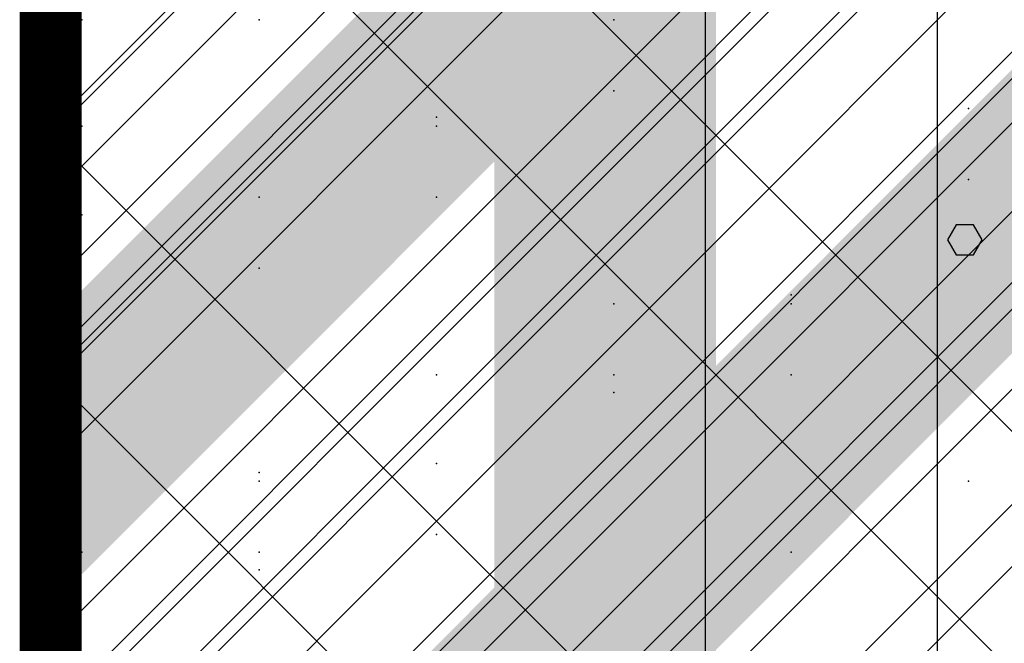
# Model space of a CAD drawing. Extents: x -2 to 113, y -136 to 16.
# Tile 247 of 256: x 49.73 to 51.36, y -43.29 to -42.26. Entities that reach past the tile are written whole.
import ezdxf

# ---------------------------------------------------------------- set-up
doc = ezdxf.new("R2010")
doc.units = 0
doc.header["$MEASUREMENT"] = 0
doc.linetypes.add('SOLID', pattern=[0])
doc.layers.get('0').update_dxf_attribs({"linetype": 'SOLID'})
for name, color, linetype in [('1', 7, 'SOLID'), ('10', 7, 'SOLID'), ('11', 7, 'SOLID'), ('12', 7, 'SOLID'), ('13', 7, 'SOLID'), ('14', 7, 'SOLID'), ('15', 7, 'SOLID'), ('16', 7, 'SOLID'), ('17', 7, 'SOLID'), ('18', 7, 'SOLID'), ('19', 7, 'SOLID'), ('2', 7, 'SOLID'), ('20', 7, 'SOLID'), ('21', 7, 'SOLID'), ('22', 7, 'SOLID'), ('23', 7, 'SOLID'), ('24', 7, 'SOLID'), ('25', 7, 'SOLID'), ('26', 7, 'SOLID'), ('27', 7, 'SOLID'), ('28', 7, 'SOLID'), ('29', 7, 'SOLID'), ('3', 7, 'SOLID'), ('30', 7, 'SOLID'), ('31', 7, 'SOLID'), ('32', 7, 'SOLID'), ('33', 7, 'SOLID'), ('34', 7, 'SOLID'), ('35', 7, 'SOLID'), ('36', 7, 'SOLID'), ('37', 7, 'SOLID'), ('38', 7, 'SOLID'), ('39', 7, 'SOLID'), ('4', 7, 'SOLID'), ('40', 7, 'SOLID'), ('41', 7, 'SOLID'), ('42', 7, 'SOLID'), ('43', 7, 'SOLID'), ('44', 7, 'SOLID'), ('45', 7, 'SOLID'), ('46', 7, 'SOLID'), ('47', 7, 'SOLID'), ('48', 7, 'SOLID'), ('49', 7, 'SOLID'), ('5', 7, 'SOLID'), ('50', 7, 'SOLID'), ('51', 7, 'SOLID'), ('52', 7, 'SOLID'), ('53', 7, 'SOLID'), ('54', 7, 'SOLID'), ('55', 7, 'SOLID'), ('56', 7, 'SOLID'), ('57', 7, 'SOLID'), ('58', 7, 'SOLID'), ('59', 7, 'SOLID'), ('6', 7, 'SOLID'), ('60', 7, 'SOLID'), ('61', 7, 'SOLID'), ('62', 7, 'SOLID'), ('63', 7, 'SOLID'), ('64', 7, 'SOLID'), ('65', 7, 'SOLID'), ('66', 7, 'SOLID'), ('67', 7, 'SOLID'), ('68', 7, 'SOLID'), ('7', 7, 'SOLID'), ('8', 7, 'SOLID'), ('9', 7, 'SOLID')]:
    doc.layers.add(name, color=color, linetype=linetype)

msp = doc.modelspace()

# ---------------------------------------------------------------- linework, layer by layer
at = {"color": 7, "linetype": 'SOLID', "const_width": 0.1029}
msp.add_lwpolyline([(49.7825, -13.1385), (49.7825, -125.6385)], dxfattribs=at)
at = {"color": 7}
msp.add_solid([(50.5178, -75.6385), (50.8854, -75.6385), (50.5178, -40.6385), (50.8854, -40.6385)], dxfattribs=at)
at = {"layer": '1', "color": 7, "linetype": 'SOLID', "const_width": 0.1029}
msp.add_lwpolyline([(49.7825, -13.1385), (49.7825, -125.6385)], dxfattribs=at)
at = {"layer": '1', "color": 7, "linetype": 'SOLID'}
msp.add_lwpolyline([(51.2531, -50.6385), (51.2531, -40.6385)], dxfattribs=at)
at = {"layer": '1', "color": 7}
for p in [(50.1281, -42.2562), (50.4222, -42.8444), (51.0104, -43.1385)]:
    msp.add_point(p, dxfattribs=at)
at = {"layer": '10', "color": 7, "linetype": 'SOLID', "const_width": 0.1029}
msp.add_lwpolyline([(49.7825, -13.1385), (49.7825, -125.6385)], dxfattribs=at)
at = {"layer": '10', "color": 7, "linetype": 'SOLID'}
msp.add_lwpolyline([(51.2531, -50.6385), (51.2531, -40.6385)], dxfattribs=at)
at = {"layer": '10', "color": 7}
for p in [(50.1281, -42.2562), (50.4222, -42.8444), (51.0104, -43.1385)]:
    msp.add_point(p, dxfattribs=at)
at = {"layer": '11', "color": 7, "linetype": 'SOLID', "const_width": 0.1029}
msp.add_lwpolyline([(49.7825, -13.1385), (49.7825, -125.6385)], dxfattribs=at)
at = {"layer": '11', "color": 7, "linetype": 'SOLID'}
for points in [[(50.8681, -45.6385), (50.8681, -25.6385)], [(51.3272, -42.6209), (51.3127, -42.596), (51.2838, -42.596), (51.2693, -42.6209), (51.2838, -42.6458), (51.3127, -42.6458), (51.3272, -42.6209)]]:
    msp.add_lwpolyline(points, dxfattribs=at)
at = {"layer": '12', "color": 7, "linetype": 'SOLID', "const_width": 0.1029}
msp.add_lwpolyline([(49.7825, -13.1385), (49.7825, -125.6385)], dxfattribs=at)
at = {"layer": '12', "color": 7, "linetype": 'SOLID'}
msp.add_lwpolyline([(49.7825, -43.4032), (54.1942, -38.9915)], dxfattribs=at)
at = {"layer": '12', "color": 7}
for p in [(50.7163, -42.3738), (50.1281, -42.6679)]:
    msp.add_point(p, dxfattribs=at)
at = {"layer": '13', "color": 7, "linetype": 'SOLID', "const_width": 0.1029}
msp.add_lwpolyline([(49.7825, -13.1385), (49.7825, -125.6385)], dxfattribs=at)
at = {"layer": '13', "color": 7, "linetype": 'SOLID'}
for points in [[(50.8681, -45.6385), (50.8681, -25.6385)], [(51.3272, -42.6209), (51.3127, -42.596), (51.2838, -42.596), (51.2693, -42.6209), (51.2838, -42.6458), (51.3127, -42.6458), (51.3272, -42.6209)]]:
    msp.add_lwpolyline(points, dxfattribs=at)
at = {"layer": '14', "color": 7, "linetype": 'SOLID', "const_width": 0.1029}
msp.add_lwpolyline([(49.7825, -13.1385), (49.7825, -125.6385)], dxfattribs=at)
at = {"layer": '14', "color": 7, "linetype": 'SOLID'}
msp.add_lwpolyline([(51.2531, -44.1385), (51.2531, -29.6385)], dxfattribs=at)
at = {"layer": '14', "color": 7}
for p in [(50.4222, -42.4326), (51.0104, -42.7267), (50.1281, -43.0209)]:
    msp.add_point(p, dxfattribs=at)
at = {"layer": '15', "color": 7, "linetype": 'SOLID', "const_width": 0.1029}
msp.add_lwpolyline([(49.7825, -13.1385), (49.7825, -125.6385)], dxfattribs=at)
at = {"layer": '15', "color": 7, "linetype": 'SOLID'}
for points in [[(50.8681, -45.6385), (50.8681, -25.6385)], [(51.3272, -42.6209), (51.3127, -42.596), (51.2838, -42.596), (51.2693, -42.6209), (51.2838, -42.6458), (51.3127, -42.6458), (51.3272, -42.6209)]]:
    msp.add_lwpolyline(points, dxfattribs=at)
at = {"layer": '16', "color": 7, "linetype": 'SOLID', "const_width": 0.1029}
msp.add_lwpolyline([(49.7825, -13.1385), (49.7825, -125.6385)], dxfattribs=at)
at = {"layer": '16', "color": 7, "linetype": 'SOLID'}
for points in [[(49.7825, -42.8591), (51.2531, -41.3885)], [(49.7825, -44.3297), (52.7237, -41.3885)]]:
    msp.add_lwpolyline(points, dxfattribs=at)
at = {"layer": '16', "color": 7}
for p in [(50.4222, -42.4179), (51.0104, -42.712), (50.1281, -43.0062)]:
    msp.add_point(p, dxfattribs=at)
at = {"layer": '17', "color": 7, "linetype": 'SOLID', "const_width": 0.1029}
msp.add_lwpolyline([(49.7825, -13.1385), (49.7825, -125.6385)], dxfattribs=at)
at = {"layer": '17', "color": 7, "linetype": 'SOLID'}
for points in [[(50.8681, -45.6385), (50.8681, -25.6385)], [(51.3272, -42.6209), (51.3127, -42.596), (51.2838, -42.596), (51.2693, -42.6209), (51.2838, -42.6458), (51.3127, -42.6458), (51.3272, -42.6209)]]:
    msp.add_lwpolyline(points, dxfattribs=at)
at = {"layer": '18', "color": 7, "linetype": 'SOLID', "const_width": 0.1029}
msp.add_lwpolyline([(49.7825, -13.1385), (49.7825, -125.6385)], dxfattribs=at)
at = {"layer": '18', "color": 7, "linetype": 'SOLID'}
msp.add_lwpolyline([(49.7825, -43.5797), (52.7237, -40.6385)], dxfattribs=at)
at = {"layer": '18', "color": 7}
for p in [(50.1281, -42.2562), (50.4222, -42.8444), (51.0104, -43.1385)]:
    msp.add_point(p, dxfattribs=at)
at = {"layer": '19', "color": 7, "linetype": 'SOLID', "const_width": 0.1029}
msp.add_lwpolyline([(49.7825, -13.1385), (49.7825, -125.6385)], dxfattribs=at)
at = {"layer": '19', "color": 7, "linetype": 'SOLID'}
for points in [[(50.8681, -45.6385), (50.8681, -25.6385)], [(51.3272, -42.6209), (51.3127, -42.596), (51.2838, -42.596), (51.2693, -42.6209), (51.2838, -42.6458), (51.3127, -42.6458), (51.3272, -42.6209)]]:
    msp.add_lwpolyline(points, dxfattribs=at)
at = {"layer": '2', "color": 7, "linetype": 'SOLID', "const_width": 0.1029}
msp.add_lwpolyline([(49.7825, -13.1385), (49.7825, -125.6385)], dxfattribs=at)
at = {"layer": '2', "color": 7, "linetype": 'SOLID'}
msp.add_lwpolyline([(51.2531, -64.1385), (51.2531, -39.1385)], dxfattribs=at)
at = {"layer": '2', "color": 7}
for p in [(51.3045, -42.5209), (50.4222, -43.1091)]:
    msp.add_point(p, dxfattribs=at)
at = {"layer": '20', "color": 7, "linetype": 'SOLID', "const_width": 0.1029}
msp.add_lwpolyline([(49.7825, -13.1385), (49.7825, -125.6385)], dxfattribs=at)
at = {"layer": '20', "color": 7, "linetype": 'SOLID'}
msp.add_lwpolyline([(51.2531, -44.1385), (51.2531, -39.6385)], dxfattribs=at)
at = {"layer": '20', "color": 7}
for p in [(49.8339, -42.4326), (50.7163, -42.7267), (51.3045, -43.0209)]:
    msp.add_point(p, dxfattribs=at)
at = {"layer": '21', "color": 7, "linetype": 'SOLID', "const_width": 0.1029}
msp.add_lwpolyline([(49.7825, -13.1385), (49.7825, -125.6385)], dxfattribs=at)
at = {"layer": '21', "color": 7, "linetype": 'SOLID'}
for points in [[(50.8681, -45.6385), (50.8681, -25.6385)], [(51.3272, -42.6209), (51.3127, -42.596), (51.2838, -42.596), (51.2693, -42.6209), (51.2838, -42.6458), (51.3127, -42.6458), (51.3272, -42.6209)]]:
    msp.add_lwpolyline(points, dxfattribs=at)
at = {"layer": '22', "color": 7, "linetype": 'SOLID', "const_width": 0.1029}
msp.add_lwpolyline([(49.7825, -13.1385), (49.7825, -125.6385)], dxfattribs=at)
at = {"layer": '22', "color": 7, "linetype": 'SOLID'}
msp.add_lwpolyline([(51.2531, -45.6385), (51.2531, -30.6385)], dxfattribs=at)
at = {"layer": '22', "color": 7}
for p in [(50.1281, -42.5503), (50.7163, -42.8444), (49.8339, -43.1385)]:
    msp.add_point(p, dxfattribs=at)
at = {"layer": '23', "color": 7, "linetype": 'SOLID', "const_width": 0.1029}
msp.add_lwpolyline([(49.7825, -13.1385), (49.7825, -125.6385)], dxfattribs=at)
at = {"layer": '23', "color": 7, "linetype": 'SOLID'}
for points in [[(50.8681, -45.6385), (50.8681, -25.6385)], [(51.3272, -42.6209), (51.3127, -42.596), (51.2838, -42.596), (51.2693, -42.6209), (51.2838, -42.6458), (51.3127, -42.6458), (51.3272, -42.6209)]]:
    msp.add_lwpolyline(points, dxfattribs=at)
at = {"layer": '24', "color": 7, "linetype": 'SOLID', "const_width": 0.1029}
msp.add_lwpolyline([(49.7825, -13.1385), (49.7825, -125.6385)], dxfattribs=at)
at = {"layer": '24', "color": 7}
msp.add_solid([(50.5178, -60.6385), (50.8854, -60.6385), (50.5178, -30.6385), (50.8854, -30.6385)], dxfattribs=at)
at = {"layer": '25', "color": 7, "linetype": 'SOLID', "const_width": 0.1029}
msp.add_lwpolyline([(49.7825, -13.1385), (49.7825, -125.6385)], dxfattribs=at)
at = {"layer": '25', "color": 7, "linetype": 'SOLID'}
for points in [[(50.8681, -45.6385), (50.8681, -25.6385)], [(51.3272, -42.6209), (51.3127, -42.596), (51.2838, -42.596), (51.2693, -42.6209), (51.2838, -42.6458), (51.3127, -42.6458), (51.3272, -42.6209)]]:
    msp.add_lwpolyline(points, dxfattribs=at)
at = {"layer": '26', "color": 7, "linetype": 'SOLID', "const_width": 0.1029}
msp.add_lwpolyline([(49.7825, -13.1385), (49.7825, -125.6385)], dxfattribs=at)
at = {"layer": '26', "color": 7}
msp.add_solid([(50.5178, -60.6385), (50.8854, -60.6385), (50.5178, -33.1385), (50.8854, -33.1385)], dxfattribs=at)
at = {"layer": '27', "color": 7, "linetype": 'SOLID', "const_width": 0.1029}
msp.add_lwpolyline([(49.7825, -13.1385), (49.7825, -125.6385)], dxfattribs=at)
at = {"layer": '27', "color": 7, "linetype": 'SOLID'}
msp.add_lwpolyline([(51.2531, -55.6385), (51.2531, -33.1385)], dxfattribs=at)
at = {"layer": '27', "color": 7}
for p in [(51.3045, -42.4032), (50.4222, -42.9915)]:
    msp.add_point(p, dxfattribs=at)
at = {"layer": '28', "color": 7, "linetype": 'SOLID', "const_width": 0.1029}
msp.add_lwpolyline([(49.7825, -13.1385), (49.7825, -125.6385)], dxfattribs=at)
at = {"layer": '28', "color": 7, "linetype": 'SOLID'}
msp.add_lwpolyline([(51.2531, -47.1385), (51.2531, -25.6385)], dxfattribs=at)
at = {"layer": '28', "color": 7}
for p in [(50.7163, -42.2562), (50.1281, -42.5503)]:
    msp.add_point(p, dxfattribs=at)
at = {"layer": '29', "color": 7, "linetype": 'SOLID', "const_width": 0.1029}
msp.add_lwpolyline([(49.7825, -13.1385), (49.7825, -125.6385)], dxfattribs=at)
at = {"layer": '29', "color": 7, "linetype": 'SOLID'}
for points in [[(51.2531, -60.1385), (51.2531, -35.6385)], [(49.7825, -42.9915), (54.1942, -38.5797)], [(49.7825, -43.7267), (54.1942, -39.315)], [(49.7825, -44.462), (54.1942, -40.0503)]]:
    msp.add_lwpolyline(points, dxfattribs=at)
at = {"layer": '3', "color": 7, "linetype": 'SOLID', "const_width": 0.1029}
msp.add_lwpolyline([(49.7825, -13.1385), (49.7825, -125.6385)], dxfattribs=at)
at = {"layer": '3', "color": 7, "linetype": 'SOLID'}
for points in [[(50.8681, -45.6385), (50.8681, -25.6385)], [(51.3272, -42.6209), (51.3127, -42.596), (51.2838, -42.596), (51.2693, -42.6209), (51.2838, -42.6458), (51.3127, -42.6458), (51.3272, -42.6209)]]:
    msp.add_lwpolyline(points, dxfattribs=at)
at = {"layer": '30', "color": 7, "linetype": 'SOLID', "const_width": 0.1029}
msp.add_lwpolyline([(49.7825, -13.1385), (49.7825, -125.6385)], dxfattribs=at)
at = {"layer": '30', "color": 7, "linetype": 'SOLID'}
for points in [[(49.7825, -42.9915), (54.1942, -38.5797)], [(49.7825, -44.462), (54.1942, -40.0503)]]:
    msp.add_lwpolyline(points, dxfattribs=at)
at = {"layer": '30', "color": 7}
for p in [(49.8339, -42.2562), (50.4222, -42.5503), (51.0104, -42.8444), (50.1281, -43.1385)]:
    msp.add_point(p, dxfattribs=at)
at = {"layer": '31', "color": 7, "linetype": 'SOLID', "const_width": 0.1029}
msp.add_lwpolyline([(49.7825, -13.1385), (49.7825, -125.6385)], dxfattribs=at)
at = {"layer": '31', "color": 7, "linetype": 'SOLID'}
for points in [[(50.8681, -45.6385), (50.8681, -25.6385)], [(49.7825, -43.2856), (54.1942, -38.8738)], [(49.7825, -44.7562), (54.1942, -40.3444)], [(51.3272, -42.6209), (51.3127, -42.596), (51.2838, -42.596), (51.2693, -42.6209), (51.2838, -42.6458), (51.3127, -42.6458), (51.3272, -42.6209)]]:
    msp.add_lwpolyline(points, dxfattribs=at)
at = {"layer": '31', "color": 7}
for p in [(50.7163, -42.2562), (50.1281, -42.5503)]:
    msp.add_point(p, dxfattribs=at)
at = {"layer": '32', "color": 7, "linetype": 'SOLID', "const_width": 0.1029}
msp.add_lwpolyline([(49.7825, -13.1385), (49.7825, -125.6385)], dxfattribs=at)
at = {"layer": '32', "color": 7, "linetype": 'SOLID'}
for points in [[(49.7825, -43.2856), (54.1942, -38.8738)], [(49.7825, -44.7562), (54.1942, -40.3444)]]:
    msp.add_lwpolyline(points, dxfattribs=at)
at = {"layer": '32', "color": 7}
for p in [(50.7163, -42.2562), (50.1281, -42.5503)]:
    msp.add_point(p, dxfattribs=at)
at = {"layer": '33', "color": 7, "linetype": 'SOLID', "const_width": 0.1029}
msp.add_lwpolyline([(49.7825, -13.1385), (49.7825, -125.6385)], dxfattribs=at)
at = {"layer": '33', "color": 7, "linetype": 'SOLID'}
for points in [[(49.7825, -43.2856), (54.1942, -38.8738)], [(49.7825, -44.7562), (54.1942, -40.3444)]]:
    msp.add_lwpolyline(points, dxfattribs=at)
at = {"layer": '33', "color": 7}
for p in [(50.7163, -42.2562), (50.1281, -42.5503)]:
    msp.add_point(p, dxfattribs=at)
at = {"layer": '34', "color": 7, "linetype": 'SOLID', "const_width": 0.1029}
msp.add_lwpolyline([(49.7825, -13.1385), (49.7825, -125.6385)], dxfattribs=at)
at = {"layer": '34', "color": 7, "linetype": 'SOLID'}
for points in [[(49.7825, -43.2856), (54.1942, -38.8738)], [(49.7825, -44.7562), (54.1942, -40.3444)]]:
    msp.add_lwpolyline(points, dxfattribs=at)
at = {"layer": '34', "color": 7}
for p in [(50.7163, -42.2562), (50.1281, -42.5503)]:
    msp.add_point(p, dxfattribs=at)
at = {"layer": '35', "color": 7, "linetype": 'SOLID', "const_width": 0.1029}
msp.add_lwpolyline([(49.7825, -13.1385), (49.7825, -125.6385)], dxfattribs=at)
at = {"layer": '35', "color": 7, "linetype": 'SOLID'}
for points in [[(49.7825, -43.2856), (54.1942, -38.8738)], [(49.7825, -44.7562), (54.1942, -40.3444)]]:
    msp.add_lwpolyline(points, dxfattribs=at)
at = {"layer": '35', "color": 7}
for p in [(50.7163, -42.2562), (50.1281, -42.5503)]:
    msp.add_point(p, dxfattribs=at)
at = {"layer": '36', "color": 7, "linetype": 'SOLID', "const_width": 0.1029}
msp.add_lwpolyline([(49.7825, -13.1385), (49.7825, -125.6385)], dxfattribs=at)
at = {"layer": '36', "color": 7, "linetype": 'SOLID'}
for points in [[(49.7825, -43.2856), (54.1942, -38.8738)], [(49.7825, -44.7562), (54.1942, -40.3444)]]:
    msp.add_lwpolyline(points, dxfattribs=at)
at = {"layer": '36', "color": 7}
for p in [(50.7163, -42.2562), (50.1281, -42.5503)]:
    msp.add_point(p, dxfattribs=at)
at = {"layer": '37', "color": 7, "linetype": 'SOLID', "const_width": 0.1029}
msp.add_lwpolyline([(49.7825, -13.1385), (49.7825, -125.6385)], dxfattribs=at)
at = {"layer": '37', "color": 7, "linetype": 'SOLID'}
for points in [[(49.7825, -43.2856), (54.1942, -38.8738)], [(49.7825, -44.7562), (54.1942, -40.3444)]]:
    msp.add_lwpolyline(points, dxfattribs=at)
at = {"layer": '37', "color": 7}
for p in [(50.7163, -42.2562), (50.1281, -42.5503)]:
    msp.add_point(p, dxfattribs=at)
at = {"layer": '38', "color": 7, "linetype": 'SOLID', "const_width": 0.1029}
msp.add_lwpolyline([(49.7825, -13.1385), (49.7825, -125.6385)], dxfattribs=at)
at = {"layer": '39', "color": 7, "linetype": 'SOLID', "const_width": 0.1029}
msp.add_lwpolyline([(49.7825, -13.1385), (49.7825, -125.6385)], dxfattribs=at)
at = {"layer": '39', "color": 7}
msp.add_solid([(50.5178, -45.6385), (50.8854, -45.6385), (50.5178, -40.6385), (50.8854, -40.6385)], dxfattribs=at)
at = {"layer": '4', "color": 7, "linetype": 'SOLID', "const_width": 0.1029}
msp.add_lwpolyline([(49.7825, -13.1385), (49.7825, -125.6385)], dxfattribs=at)
at = {"layer": '4', "color": 7, "linetype": 'SOLID'}
for points in [[(49.7825, -42.815), (53.4589, -39.1385)], [(49.7825, -43.5503), (54.1942, -39.1385)], [(51.2531, -65.6385), (51.2531, -39.1385)], [(49.7825, -44.2856), (54.1942, -39.8738)]]:
    msp.add_lwpolyline(points, dxfattribs=at)
at = {"layer": '40', "color": 7, "linetype": 'SOLID', "const_width": 0.1029}
msp.add_lwpolyline([(49.7825, -13.1385), (49.7825, -125.6385)], dxfattribs=at)
at = {"layer": '40', "color": 7, "linetype": 'SOLID'}
msp.add_lwpolyline([(51.2531, -45.6385), (51.2531, -25.6385)], dxfattribs=at)
at = {"layer": '40', "color": 7}
for p in [(50.7163, -42.2562), (50.1281, -42.5503)]:
    msp.add_point(p, dxfattribs=at)
at = {"layer": '41', "color": 7, "linetype": 'SOLID', "const_width": 0.1029}
msp.add_lwpolyline([(49.7825, -13.1385), (49.7825, -125.6385)], dxfattribs=at)
at = {"layer": '41', "color": 7, "linetype": 'SOLID'}
msp.add_lwpolyline([(51.2531, -45.6385), (51.2531, -30.6385)], dxfattribs=at)
at = {"layer": '41', "color": 7}
for p in [(50.1281, -42.5503), (50.7163, -42.8444), (49.8339, -43.1385)]:
    msp.add_point(p, dxfattribs=at)
at = {"layer": '42', "color": 7, "linetype": 'SOLID', "const_width": 0.1029}
msp.add_lwpolyline([(49.7825, -13.1385), (49.7825, -125.6385)], dxfattribs=at)
at = {"layer": '42', "color": 7, "linetype": 'SOLID'}
msp.add_lwpolyline([(51.2531, -45.6385), (51.2531, -25.6385)], dxfattribs=at)
at = {"layer": '42', "color": 7}
for p in [(50.7163, -42.2562), (50.1281, -42.5503)]:
    msp.add_point(p, dxfattribs=at)
at = {"layer": '43', "color": 7, "linetype": 'SOLID', "const_width": 0.1029}
msp.add_lwpolyline([(49.7825, -13.1385), (49.7825, -125.6385)], dxfattribs=at)
at = {"layer": '43', "color": 7, "linetype": 'SOLID'}
for points in [[(49.7825, -43.2856), (54.1942, -38.8738)], [(49.7825, -44.7562), (54.1942, -40.3444)]]:
    msp.add_lwpolyline(points, dxfattribs=at)
at = {"layer": '43', "color": 7}
for p in [(50.7163, -42.2562), (50.1281, -42.5503)]:
    msp.add_point(p, dxfattribs=at)
at = {"layer": '44', "color": 7, "linetype": 'SOLID', "const_width": 0.1029}
msp.add_lwpolyline([(49.7825, -13.1385), (49.7825, -125.6385)], dxfattribs=at)
at = {"layer": '44', "color": 7, "linetype": 'SOLID'}
for points in [[(50.8681, -45.6385), (50.8681, -25.6385)], [(51.3272, -42.6209), (51.3127, -42.596), (51.2838, -42.596), (51.2693, -42.6209), (51.2838, -42.6458), (51.3127, -42.6458), (51.3272, -42.6209)]]:
    msp.add_lwpolyline(points, dxfattribs=at)
at = {"layer": '45', "color": 7, "linetype": 'SOLID', "const_width": 0.1029}
msp.add_lwpolyline([(49.7825, -13.1385), (49.7825, -125.6385)], dxfattribs=at)
at = {"layer": '45', "color": 7, "linetype": 'SOLID'}
for points in [[(49.7825, -42.4326), (54.1942, -38.0209)], [(49.7825, -43.9032), (54.1942, -39.4915)]]:
    msp.add_lwpolyline(points, dxfattribs=at)
at = {"layer": '45', "color": 7}
for p in [(49.8339, -42.5797), (50.7163, -42.8738), (50.1281, -43.1679)]:
    msp.add_point(p, dxfattribs=at)
at = {"layer": '46', "color": 7, "linetype": 'SOLID', "const_width": 0.1029}
msp.add_lwpolyline([(49.7825, -13.1385), (49.7825, -125.6385)], dxfattribs=at)
at = {"layer": '46', "color": 7, "linetype": 'SOLID'}
for points in [[(49.7825, -42.9915), (54.1942, -38.5797)], [(49.7825, -44.462), (54.1942, -40.0503)]]:
    msp.add_lwpolyline(points, dxfattribs=at)
at = {"layer": '46', "color": 7}
for p in [(49.8339, -42.2562), (50.4222, -42.5503), (51.0104, -42.8444), (50.1281, -43.1385)]:
    msp.add_point(p, dxfattribs=at)
at = {"layer": '47', "color": 7, "linetype": 'SOLID', "const_width": 0.1029}
msp.add_lwpolyline([(49.7825, -13.1385), (49.7825, -125.6385)], dxfattribs=at)
at = {"layer": '47', "color": 7, "linetype": 'SOLID'}
for points in [[(49.7825, -42.8444), (51.9884, -40.6385)], [(49.7825, -43.9473), (53.0913, -40.6385)], [(49.7825, -41.7415), (53.6795, -45.6385)], [(49.7825, -42.8444), (52.5766, -45.6385)]]:
    msp.add_lwpolyline(points, dxfattribs=at)
at = {"layer": '48', "color": 7, "linetype": 'SOLID', "const_width": 0.1029}
msp.add_lwpolyline([(49.7825, -13.1385), (49.7825, -125.6385)], dxfattribs=at)
at = {"layer": '48', "color": 7, "linetype": 'SOLID'}
msp.add_lwpolyline([(51.2531, -55.6385), (51.2531, -40.6385)], dxfattribs=at)
at = {"layer": '48', "color": 7}
for p in [(50.1281, -42.2562), (50.4222, -42.8444), (51.0104, -43.1385)]:
    msp.add_point(p, dxfattribs=at)
at = {"layer": '49', "color": 7, "linetype": 'SOLID', "const_width": 0.1029}
msp.add_lwpolyline([(49.7825, -13.1385), (49.7825, -125.6385)], dxfattribs=at)
at = {"layer": '49', "color": 7, "linetype": 'SOLID'}
msp.add_lwpolyline([(51.2531, -45.6385), (51.2531, -40.6385)], dxfattribs=at)
at = {"layer": '49', "color": 7}
for p in [(50.1281, -42.2562), (50.4222, -42.8444), (51.0104, -43.1385)]:
    msp.add_point(p, dxfattribs=at)
at = {"layer": '5', "color": 7, "linetype": 'SOLID', "const_width": 0.1029}
msp.add_lwpolyline([(49.7825, -13.1385), (49.7825, -125.6385)], dxfattribs=at)
at = {"layer": '5', "color": 7, "linetype": 'SOLID'}
for points in [[(50.8681, -45.6385), (50.8681, -25.6385)], [(51.3272, -42.6209), (51.3127, -42.596), (51.2838, -42.596), (51.2693, -42.6209), (51.2838, -42.6458), (51.3127, -42.6458), (51.3272, -42.6209)]]:
    msp.add_lwpolyline(points, dxfattribs=at)
at = {"layer": '50', "color": 7, "linetype": 'SOLID', "const_width": 0.1029}
msp.add_lwpolyline([(49.7825, -13.1385), (49.7825, -125.6385)], dxfattribs=at)
at = {"layer": '50', "color": 7, "linetype": 'SOLID'}
msp.add_lwpolyline([(49.7825, -43.5503), (54.1942, -39.1385)], dxfattribs=at)
at = {"layer": '50', "color": 7}
for p in [(51.3045, -42.5209), (50.4222, -43.1091)]:
    msp.add_point(p, dxfattribs=at)
at = {"layer": '51', "color": 7, "linetype": 'SOLID', "const_width": 0.1029}
msp.add_lwpolyline([(49.7825, -13.1385), (49.7825, -125.6385)], dxfattribs=at)
at = {"layer": '51', "color": 7, "linetype": 'SOLID'}
for points in [[(51.2531, -45.6385), (51.2531, -25.6385)], [(49.7825, -42.5503), (54.1942, -38.1385)], [(49.7825, -43.2856), (54.1942, -38.8738)], [(49.7825, -44.0209), (54.1942, -39.6091)], [(49.7825, -44.7562), (54.1942, -40.3444)]]:
    msp.add_lwpolyline(points, dxfattribs=at)
at = {"layer": '52', "color": 7, "linetype": 'SOLID', "const_width": 0.1029}
msp.add_lwpolyline([(49.7825, -13.1385), (49.7825, -125.6385)], dxfattribs=at)
at = {"layer": '52', "color": 7, "linetype": 'SOLID'}
msp.add_lwpolyline([(51.2531, -50.6385), (51.2531, -33.1385)], dxfattribs=at)
at = {"layer": '52', "color": 7}
for p in [(51.3045, -42.4032), (50.4222, -42.9915)]:
    msp.add_point(p, dxfattribs=at)
at = {"layer": '53', "color": 7, "linetype": 'SOLID', "const_width": 0.1029}
msp.add_lwpolyline([(49.7825, -13.1385), (49.7825, -125.6385)], dxfattribs=at)
at = {"layer": '53', "color": 7, "linetype": 'SOLID'}
msp.add_lwpolyline([(51.2531, -45.6385), (51.2531, -25.6385)], dxfattribs=at)
at = {"layer": '53', "color": 7}
for p in [(50.7163, -42.2562), (50.1281, -42.5503)]:
    msp.add_point(p, dxfattribs=at)
at = {"layer": '54', "color": 7, "linetype": 'SOLID', "const_width": 0.1029}
msp.add_lwpolyline([(49.7825, -13.1385), (49.7825, -125.6385)], dxfattribs=at)
at = {"layer": '54', "color": 7, "linetype": 'SOLID'}
for points in [[(51.2531, -74.6385), (51.2531, -33.1385)], [(49.7825, -42.6973), (54.1942, -38.2856)], [(49.7825, -43.4326), (54.1942, -39.0209)], [(49.7825, -44.1679), (54.1942, -39.7562)]]:
    msp.add_lwpolyline(points, dxfattribs=at)
at = {"layer": '55', "color": 7, "linetype": 'SOLID', "const_width": 0.1029}
msp.add_lwpolyline([(49.7825, -13.1385), (49.7825, -125.6385)], dxfattribs=at)
at = {"layer": '55', "color": 7, "linetype": 'SOLID'}
for points in [[(50.8681, -45.6385), (50.8681, -25.6385)], [(51.3272, -42.6209), (51.3127, -42.596), (51.2838, -42.596), (51.2693, -42.6209), (51.2838, -42.6458), (51.3127, -42.6458), (51.3272, -42.6209)]]:
    msp.add_lwpolyline(points, dxfattribs=at)
at = {"layer": '56', "color": 7, "linetype": 'SOLID', "const_width": 0.1029}
msp.add_lwpolyline([(49.7825, -13.1385), (49.7825, -125.6385)], dxfattribs=at)
at = {"layer": '56', "color": 7, "linetype": 'SOLID'}
msp.add_lwpolyline([(51.2531, -70.6385), (51.2531, -40.6385)], dxfattribs=at)
at = {"layer": '56', "color": 7}
for p in [(50.1281, -42.2562), (50.4222, -42.8444), (51.0104, -43.1385)]:
    msp.add_point(p, dxfattribs=at)
at = {"layer": '57', "color": 7, "linetype": 'SOLID', "const_width": 0.1029}
msp.add_lwpolyline([(49.7825, -13.1385), (49.7825, -125.6385)], dxfattribs=at)
at = {"layer": '57', "color": 7}
msp.add_solid([(50.5178, -65.6385), (50.8854, -65.6385), (50.5178, -40.6385), (50.8854, -40.6385)], dxfattribs=at)
at = {"layer": '58', "color": 7, "linetype": 'SOLID', "const_width": 0.1029}
msp.add_lwpolyline([(49.7825, -13.1385), (49.7825, -125.6385)], dxfattribs=at)
at = {"layer": '58', "color": 7, "linetype": 'SOLID'}
for points in [[(50.8681, -45.6385), (50.8681, -25.6385)], [(51.3272, -42.6209), (51.3127, -42.596), (51.2838, -42.596), (51.2693, -42.6209), (51.2838, -42.6458), (51.3127, -42.6458), (51.3272, -42.6209)]]:
    msp.add_lwpolyline(points, dxfattribs=at)
at = {"layer": '59', "color": 7, "linetype": 'SOLID', "const_width": 0.1029}
msp.add_lwpolyline([(49.7825, -13.1385), (49.7825, -125.6385)], dxfattribs=at)
at = {"layer": '59', "color": 7, "linetype": 'SOLID'}
msp.add_lwpolyline([(49.7825, -43.5797), (52.7237, -40.6385)], dxfattribs=at)
at = {"layer": '59', "color": 7}
for p in [(50.1281, -42.2562), (50.4222, -42.8444), (51.0104, -43.1385)]:
    msp.add_point(p, dxfattribs=at)
at = {"layer": '6', "color": 7, "linetype": 'SOLID', "const_width": 0.1029}
msp.add_lwpolyline([(49.7825, -13.1385), (49.7825, -125.6385)], dxfattribs=at)
at = {"layer": '6', "color": 7, "linetype": 'SOLID'}
msp.add_lwpolyline([(49.7825, -43.4326), (54.1942, -39.0209)], dxfattribs=at)
at = {"layer": '6', "color": 7}
for p in [(51.3045, -42.4032), (50.4222, -42.9915)]:
    msp.add_point(p, dxfattribs=at)
at = {"layer": '60', "color": 7, "linetype": 'SOLID', "const_width": 0.1029}
msp.add_lwpolyline([(49.7825, -13.1385), (49.7825, -125.6385)], dxfattribs=at)
at = {"layer": '60', "color": 7, "linetype": 'SOLID'}
for points in [[(50.8681, -45.6385), (50.8681, -25.6385)], [(51.3272, -42.6209), (51.3127, -42.596), (51.2838, -42.596), (51.2693, -42.6209), (51.2838, -42.6458), (51.3127, -42.6458), (51.3272, -42.6209)]]:
    msp.add_lwpolyline(points, dxfattribs=at)
at = {"layer": '61', "color": 7, "linetype": 'SOLID', "const_width": 0.1029}
msp.add_lwpolyline([(49.7825, -13.1385), (49.7825, -125.6385)], dxfattribs=at)
at = {"layer": '61', "color": 7, "linetype": 'SOLID'}
msp.add_lwpolyline([(51.2531, -45.6385), (51.2531, -40.6385)], dxfattribs=at)
at = {"layer": '61', "color": 7}
for p in [(50.1281, -42.2562), (50.4222, -42.8444), (51.0104, -43.1385)]:
    msp.add_point(p, dxfattribs=at)
at = {"layer": '62', "color": 7, "linetype": 'SOLID', "const_width": 0.1029}
msp.add_lwpolyline([(49.7825, -13.1385), (49.7825, -125.6385)], dxfattribs=at)
at = {"layer": '62', "color": 7, "linetype": 'SOLID'}
for points in [[(50.8681, -45.6385), (50.8681, -25.6385)], [(51.3272, -42.6209), (51.3127, -42.596), (51.2838, -42.596), (51.2693, -42.6209), (51.2838, -42.6458), (51.3127, -42.6458), (51.3272, -42.6209)]]:
    msp.add_lwpolyline(points, dxfattribs=at)
at = {"layer": '63', "color": 7, "linetype": 'SOLID', "const_width": 0.1029}
msp.add_lwpolyline([(49.7825, -13.1385), (49.7825, -125.6385)], dxfattribs=at)
at = {"layer": '63', "color": 7, "linetype": 'SOLID'}
msp.add_lwpolyline([(51.2531, -45.6385), (51.2531, -40.6385)], dxfattribs=at)
at = {"layer": '63', "color": 7}
for p in [(50.1281, -42.2562), (50.4222, -42.8444), (51.0104, -43.1385)]:
    msp.add_point(p, dxfattribs=at)
at = {"layer": '64', "color": 7, "linetype": 'SOLID', "const_width": 0.1029}
msp.add_lwpolyline([(49.7825, -13.1385), (49.7825, -125.6385)], dxfattribs=at)
at = {"layer": '64', "color": 7, "linetype": 'SOLID'}
for points in [[(50.8681, -45.6385), (50.8681, -25.6385)], [(51.3272, -42.6209), (51.3127, -42.596), (51.2838, -42.596), (51.2693, -42.6209), (51.2838, -42.6458), (51.3127, -42.6458), (51.3272, -42.6209)]]:
    msp.add_lwpolyline(points, dxfattribs=at)
at = {"layer": '65', "color": 7, "linetype": 'SOLID', "const_width": 0.1029}
msp.add_lwpolyline([(49.7825, -13.1385), (49.7825, -125.6385)], dxfattribs=at)
at = {"layer": '65', "color": 7, "linetype": 'SOLID'}
msp.add_lwpolyline([(49.7825, -43.5503), (54.1942, -39.1385)], dxfattribs=at)
at = {"layer": '65', "color": 7}
for p in [(51.3045, -42.5209), (50.4222, -43.1091)]:
    msp.add_point(p, dxfattribs=at)
at = {"layer": '66', "color": 7, "linetype": 'SOLID', "const_width": 0.1029}
msp.add_lwpolyline([(49.7825, -13.1385), (49.7825, -125.6385)], dxfattribs=at)
at = {"layer": '66', "color": 7, "linetype": 'SOLID'}
for points in [[(50.8681, -45.6385), (50.8681, -25.6385)], [(51.3272, -42.6209), (51.3127, -42.596), (51.2838, -42.596), (51.2693, -42.6209), (51.2838, -42.6458), (51.3127, -42.6458), (51.3272, -42.6209)]]:
    msp.add_lwpolyline(points, dxfattribs=at)
at = {"layer": '67', "color": 7, "linetype": 'SOLID', "const_width": 0.1029}
msp.add_lwpolyline([(49.7825, -13.1385), (49.7825, -125.6385)], dxfattribs=at)
at = {"layer": '67', "color": 7, "linetype": 'SOLID'}
for points in [[(49.7825, -42.4473), (53.0913, -39.1385)], [(49.7825, -43.5503), (54.1942, -39.1385)], [(49.7972, -44.6385), (54.1942, -40.2415)], [(49.7825, -41.3444), (53.0766, -44.6385)], [(49.7825, -42.4473), (51.9737, -44.6385)]]:
    msp.add_lwpolyline(points, dxfattribs=at)
at = {"layer": '68', "color": 7, "linetype": 'SOLID', "const_width": 0.1029}
msp.add_lwpolyline([(49.7825, -13.1385), (49.7825, -125.6385)], dxfattribs=at)
at = {"layer": '68', "color": 7, "linetype": 'SOLID'}
for points in [[(50.8681, -45.6385), (50.8681, -25.6385)], [(51.3272, -42.6209), (51.3127, -42.596), (51.2838, -42.596), (51.2693, -42.6209), (51.2838, -42.6458), (51.3127, -42.6458), (51.3272, -42.6209)]]:
    msp.add_lwpolyline(points, dxfattribs=at)
at = {"layer": '7', "color": 7, "linetype": 'SOLID', "const_width": 0.1029}
msp.add_lwpolyline([(49.7825, -13.1385), (49.7825, -125.6385)], dxfattribs=at)
at = {"layer": '7', "color": 7, "linetype": 'SOLID'}
msp.add_lwpolyline([(51.2531, -45.6385), (51.2531, -25.6385)], dxfattribs=at)
at = {"layer": '7', "color": 7}
for p in [(50.7163, -42.2562), (50.1281, -42.5503)]:
    msp.add_point(p, dxfattribs=at)
at = {"layer": '8', "color": 7, "linetype": 'SOLID', "const_width": 0.1029}
msp.add_lwpolyline([(49.7825, -13.1385), (49.7825, -125.6385)], dxfattribs=at)
at = {"layer": '8', "color": 7}
for points in [[(49.7825, -42.7562), (50.9589, -42.0503), (49.7825, -42.7562), (50.7237, -41.815)], [(50.9589, -42.7562), (52.1354, -42.0503), (50.9589, -42.7562), (51.9001, -41.815)], [(49.7825, -42.7562), (50.0178, -42.9915), (49.7825, -42.7562), (50.9589, -42.0503)], [(50.9589, -42.7562), (51.1942, -42.9915), (50.9589, -42.7562), (52.1354, -42.0503)], [(49.7825, -42.7562), (49.7825, -42.9915), (49.7825, -42.7562), (50.0178, -42.9915)], [(50.9589, -42.7562), (50.9589, -42.9915), (50.9589, -42.7562), (50.7237, -42.9915)], [(50.9589, -42.7562), (50.9589, -42.9915), (50.9589, -42.7562), (51.1942, -42.9915)], [(49.7825, -43.9326), (50.9589, -43.2267), (49.7825, -43.9326), (50.7237, -42.9915)], [(49.7825, -42.9915), (50.0178, -42.9915), (49.7825, -42.9915), (49.7825, -43.2267)], [(50.9589, -43.2267), (50.9589, -42.9915), (50.9589, -43.2267), (50.7237, -42.9915)], [(50.9589, -43.9326), (52.1354, -43.2267), (50.9589, -43.9326), (51.9001, -42.9915)], [(50.9589, -42.9915), (51.1942, -42.9915), (50.9589, -42.9915), (50.9589, -43.2267)], [(49.7825, -43.9326), (50.0178, -44.1679), (49.7825, -43.9326), (50.9589, -43.2267)], [(50.9589, -43.9326), (51.1942, -44.1679), (50.9589, -43.9326), (52.1354, -43.2267)]]:
    msp.add_solid(points, dxfattribs=at)
at = {"layer": '9', "color": 7, "linetype": 'SOLID', "const_width": 0.1029}
msp.add_lwpolyline([(49.7825, -13.1385), (49.7825, -125.6385)], dxfattribs=at)
at = {"layer": '9', "color": 7, "linetype": 'SOLID'}
for points in [[(50.8681, -45.6385), (50.8681, -25.6385)], [(51.3272, -42.6209), (51.3127, -42.596), (51.2838, -42.596), (51.2693, -42.6209), (51.2838, -42.6458), (51.3127, -42.6458), (51.3272, -42.6209)]]:
    msp.add_lwpolyline(points, dxfattribs=at)

doc.saveas('drawing.dxf')
